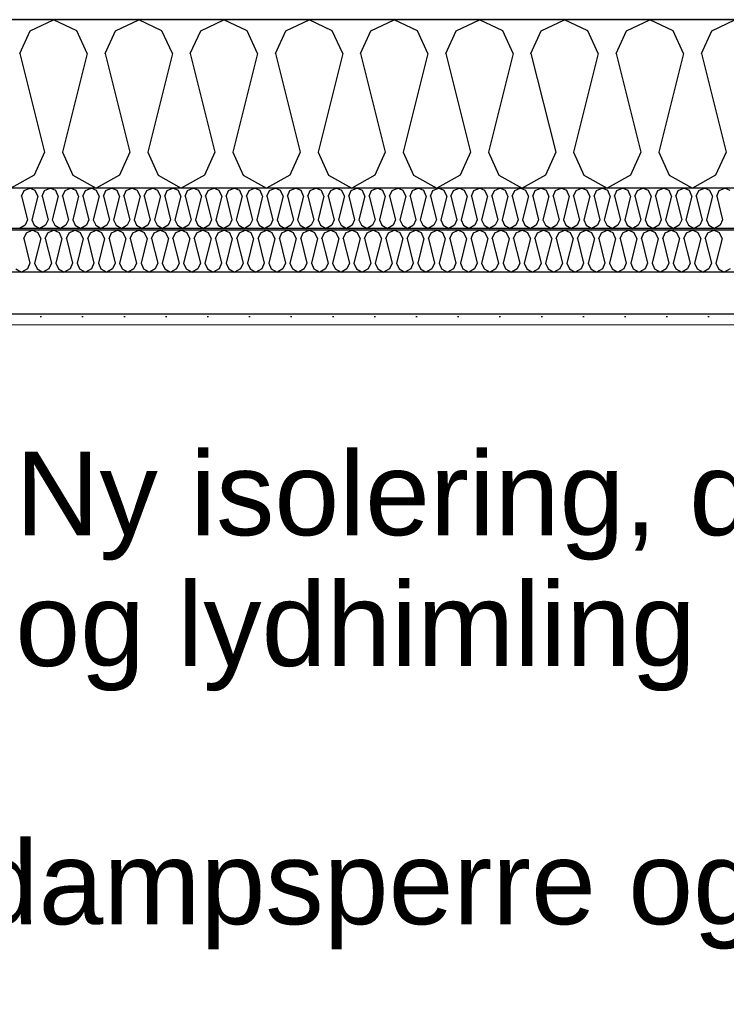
# Model space of a CAD drawing. Header units: millimetres. Extents: x -8544 to 51179, y -2070 to 23603.
# Tile 36 of 174: x -1775 to -929, y 8875 to 10055. Entities that reach past the tile are written whole.
import ezdxf

# ---------------------------------------------------------------- set-up
doc = ezdxf.new("R2010")
doc.units = ezdxf.units.MM
doc.header["$LTSCALE"] = 0.5
doc.header["$MEASUREMENT"] = 0
doc.linetypes.add('PLINE', pattern=[0])
doc.layers.add('236- Innvendig kledning og overflate(Nye konstruksjoner)', color=7, linetype='Continuous', lineweight=0)
for name, color, linetype in [('256- Faste himlinger og overflatebehandling (Skravur)(Nye konstruksjoner)', 7, 'Continuous'), ('256- Faste himlinger og overflatebehandling(Nye konstruksjoner)', 7, 'Continuous'), ('261- Primærkonstruksjon (tak)', 7, 'Continuous'), ('261- Primærkonstruksjon (tak) (Skravur)', 7, 'Continuous'), ('262- Taktekking (Skravur)(Nye konstruksjoner)', 7, 'Continuous'), ('832- Tekst bygning(Nye konstruksjoner)', 7, 'Continuous')]:
    doc.layers.add(name, color=color, linetype=linetype)
doc.styles.add('GENERATED_STYLE_3', font='arial.ttf')
doc.dimstyles.new('GENERATED_STYLE__2', dxfattribs={"dimtxt": 0.18, "dimasz": 182.4, "dimexe": 0.18, "dimexo": 0.0625, "dimgap": 0, "dimtad": 0, "dimtih": 1, "dimtoh": 1, "dimdec": 4, "dimzin": 0, "dimdsep": 46, "dimcen": 0.09, "dimadec": 0, "dimazin": 0, "dimtfac": 1, "dimtdec": 4, "dimtmove": 0, "dimatfit": 3, "dimldrblk": 'ARROWHEAD_5', "dimfxl": 1, "dimtolj": 1, "dimtzin": 0, "dimarcsym": 0})

# ---------------------------------------------------------------- blocks, each defined once
blk = doc.blocks.new('*X7')
at = {"layer": '261- Primærkonstruksjon (tak) (Skravur)', "linetype": 'PLINE'}
for p, q in [((-1762.6, 10042.1), (-1734.8, 10055.3)), ((-1706.9, 10042.1), (-1734.8, 10055.3)), ((-1660.6, 10042.1), (-1632.7, 10055.3)), ((-1604.9, 10042.1), (-1632.7, 10055.3)), ((-1558.5, 10042.1), (-1530.7, 10055.3)), ((-1502.8, 10042.1), (-1530.7, 10055.3)), ((-1456.5, 10042.1), (-1428.6, 10055.3)), ((-1400.8, 10042.1), (-1428.6, 10055.3)), ((-1354.5, 10042.1), (-1326.6, 10055.3)), ((-1298.7, 10042.1), (-1326.6, 10055.3)), ((-1252.4, 10042.1), (-1224.5, 10055.3)), ((-1196.7, 10042.1), (-1224.5, 10055.3)), ((-1150.4, 10042.1), (-1122.5, 10055.3)), ((-1094.6, 10042.1), (-1122.5, 10055.3)), ((-1048.3, 10042.1), (-1020.4, 10055.3)), ((-992.6, 10042.1), (-1020.4, 10055.3)), ((-946.3, 10042.1), (-918.4, 10055.3)), ((-1775.1, 10014.8), (-1762.6, 10042.1)), ((-1694.5, 10014.8), (-1706.9, 10042.1)), ((-1673, 10014.8), (-1660.6, 10042.1)), ((-1592.4, 10014.8), (-1604.9, 10042.1)), ((-1571, 10014.8), (-1558.5, 10042.1)), ((-1490.4, 10014.8), (-1502.8, 10042.1)), ((-1468.9, 10014.8), (-1456.5, 10042.1)), ((-1388.3, 10014.8), (-1400.8, 10042.1)), ((-1366.9, 10014.8), (-1354.5, 10042.1)), ((-1286.3, 10014.8), (-1298.7, 10042.1)), ((-1264.8, 10014.8), (-1252.4, 10042.1)), ((-1184.2, 10014.8), (-1196.7, 10042.1)), ((-1162.8, 10014.8), (-1150.4, 10042.1)), ((-1082.2, 10014.8), (-1094.6, 10042.1)), ((-1060.8, 10014.8), (-1048.3, 10042.1)), ((-980.1, 10014.8), (-992.6, 10042.1)), ((-958.7, 10014.8), (-946.3, 10042.1)), ((-1775.1, 10014.8), (-1745.5, 9896.4)), ((-1694.5, 10014.8), (-1724, 9896.4)), ((-1673, 10014.8), (-1643.4, 9896.4)), ((-1592.4, 10014.8), (-1622, 9896.4)), ((-1571, 10014.8), (-1541.4, 9896.4)), ((-1490.4, 10014.8), (-1520, 9896.4)), ((-1468.9, 10014.8), (-1439.3, 9896.4)), ((-1388.3, 10014.8), (-1417.9, 9896.4)), ((-1366.9, 10014.8), (-1337.3, 9896.4)), ((-1286.3, 10014.8), (-1315.9, 9896.4)), ((-1264.8, 10014.8), (-1235.3, 9896.4)), ((-1184.2, 10014.8), (-1213.8, 9896.4)), ((-1162.8, 10014.8), (-1133.2, 9896.4)), ((-1082.2, 10014.8), (-1111.8, 9896.4)), ((-1060.8, 10014.8), (-1031.2, 9896.4)), ((-980.1, 10014.8), (-1009.7, 9896.4)), ((-958.7, 10014.8), (-929.1, 9896.4)), ((-1745.5, 9896.4), (-1757.9, 9869.1)), ((-1724, 9896.4), (-1711.6, 9869.1)), ((-1643.4, 9896.4), (-1655.9, 9869.1)), ((-1622, 9896.4), (-1609.6, 9869.1)), ((-1541.4, 9896.4), (-1553.8, 9869.1)), ((-1520, 9896.4), (-1507.5, 9869.1)), ((-1439.3, 9896.4), (-1451.8, 9869.1)), ((-1417.9, 9896.4), (-1405.5, 9869.1)), ((-1337.3, 9896.4), (-1349.7, 9869.1)), ((-1315.9, 9896.4), (-1303.4, 9869.1)), ((-1235.3, 9896.4), (-1247.7, 9869.1)), ((-1213.8, 9896.4), (-1201.4, 9869.1)), ((-1133.2, 9896.4), (-1145.6, 9869.1)), ((-1111.8, 9896.4), (-1099.3, 9869.1)), ((-1031.2, 9896.4), (-1043.6, 9869.1)), ((-1009.7, 9896.4), (-997.3, 9869.1)), ((-929.1, 9896.4), (-941.6, 9869.1)), ((-1757.9, 9869.1), (-1785.8, 9853.5)), ((-1711.6, 9869.1), (-1683.7, 9853.5)), ((-1655.9, 9869.1), (-1683.7, 9853.5)), ((-1609.6, 9869.1), (-1581.7, 9853.5)), ((-1553.8, 9869.1), (-1581.7, 9853.5)), ((-1507.5, 9869.1), (-1479.7, 9853.5)), ((-1451.8, 9869.1), (-1479.7, 9853.5)), ((-1405.5, 9869.1), (-1377.6, 9853.5)), ((-1349.7, 9869.1), (-1377.6, 9853.5)), ((-1303.4, 9869.1), (-1275.6, 9853.5)), ((-1247.7, 9869.1), (-1275.6, 9853.5)), ((-1201.4, 9869.1), (-1173.5, 9853.5)), ((-1145.6, 9869.1), (-1173.5, 9853.5)), ((-1099.3, 9869.1), (-1071.5, 9853.5)), ((-1043.6, 9869.1), (-1071.5, 9853.5)), ((-997.3, 9869.1), (-969.4, 9853.5)), ((-941.6, 9869.1), (-969.4, 9853.5))]:
    blk.add_line(p, q, dxfattribs=at)
blk = doc.blocks.new('*X59')
at = {"layer": '256- Faste himlinger og overflatebehandling (Skravur)(Nye konstruksjoner)', "linetype": 'PLINE'}
for p, q in [((-1773, 9843.8), (-1770, 9850.4)), ((-1773, 9843.8), (-1765.9, 9815.4)), ((-1770, 9850.4), (-1763.3, 9853.5)), ((-1756.6, 9850.4), (-1763.3, 9853.5)), ((-1753.7, 9843.8), (-1760.8, 9815.4)), ((-1753.7, 9843.8), (-1756.6, 9850.4)), ((-1748.5, 9843.8), (-1745.5, 9850.4)), ((-1748.5, 9843.8), (-1741.4, 9815.4)), ((-1745.5, 9850.4), (-1738.8, 9853.5)), ((-1732.2, 9850.4), (-1738.8, 9853.5)), ((-1729.2, 9843.8), (-1736.3, 9815.4)), ((-1729.2, 9843.8), (-1732.2, 9850.4)), ((-1724, 9843.8), (-1721, 9850.4)), ((-1724, 9843.8), (-1716.9, 9815.4)), ((-1721, 9850.4), (-1714.4, 9853.5)), ((-1707.7, 9850.4), (-1714.4, 9853.5)), ((-1704.7, 9843.8), (-1711.8, 9815.4)), ((-1704.7, 9843.8), (-1707.7, 9850.4)), ((-1699.5, 9843.8), (-1696.6, 9850.4)), ((-1699.5, 9843.8), (-1692.4, 9815.4)), ((-1696.6, 9850.4), (-1689.9, 9853.5)), ((-1683.2, 9850.4), (-1689.9, 9853.5)), ((-1680.2, 9843.8), (-1687.3, 9815.4)), ((-1680.2, 9843.8), (-1683.2, 9850.4)), ((-1675, 9843.8), (-1672.1, 9850.4)), ((-1675, 9843.8), (-1667.9, 9815.4)), ((-1672.1, 9850.4), (-1665.4, 9853.5)), ((-1658.7, 9850.4), (-1665.4, 9853.5)), ((-1655.7, 9843.8), (-1662.8, 9815.4)), ((-1655.7, 9843.8), (-1658.7, 9850.4)), ((-1650.6, 9843.8), (-1647.6, 9850.4)), ((-1650.6, 9843.8), (-1643.5, 9815.4)), ((-1647.6, 9850.4), (-1640.9, 9853.5)), ((-1634.2, 9850.4), (-1640.9, 9853.5)), ((-1631.2, 9843.8), (-1638.3, 9815.4)), ((-1631.2, 9843.8), (-1634.2, 9850.4)), ((-1626.1, 9843.8), (-1623.1, 9850.4)), ((-1626.1, 9843.8), (-1619, 9815.4)), ((-1623.1, 9850.4), (-1616.4, 9853.5)), ((-1609.7, 9850.4), (-1616.4, 9853.5)), ((-1606.7, 9843.8), (-1613.8, 9815.4)), ((-1606.7, 9843.8), (-1609.7, 9850.4)), ((-1601.6, 9843.8), (-1598.6, 9850.4)), ((-1601.6, 9843.8), (-1594.5, 9815.4)), ((-1598.6, 9850.4), (-1591.9, 9853.5)), ((-1585.2, 9850.4), (-1591.9, 9853.5)), ((-1582.2, 9843.8), (-1589.3, 9815.4)), ((-1582.2, 9843.8), (-1585.2, 9850.4)), ((-1577.1, 9843.8), (-1574.1, 9850.4)), ((-1577.1, 9843.8), (-1570, 9815.4)), ((-1574.1, 9850.4), (-1567.4, 9853.5)), ((-1560.7, 9850.4), (-1567.4, 9853.5)), ((-1557.7, 9843.8), (-1564.8, 9815.4)), ((-1557.7, 9843.8), (-1560.7, 9850.4)), ((-1552.6, 9843.8), (-1549.6, 9850.4)), ((-1552.6, 9843.8), (-1545.5, 9815.4)), ((-1549.6, 9850.4), (-1542.9, 9853.5)), ((-1536.2, 9850.4), (-1542.9, 9853.5)), ((-1533.2, 9843.8), (-1540.3, 9815.4)), ((-1533.2, 9843.8), (-1536.2, 9850.4)), ((-1528.1, 9843.8), (-1525.1, 9850.4)), ((-1528.1, 9843.8), (-1521, 9815.4)), ((-1525.1, 9850.4), (-1518.4, 9853.5)), ((-1511.7, 9850.4), (-1518.4, 9853.5)), ((-1508.8, 9843.8), (-1515.9, 9815.4)), ((-1508.8, 9843.8), (-1511.7, 9850.4)), ((-1503.6, 9843.8), (-1500.6, 9850.4)), ((-1503.6, 9843.8), (-1496.5, 9815.4)), ((-1500.6, 9850.4), (-1493.9, 9853.5)), ((-1487.3, 9850.4), (-1493.9, 9853.5)), ((-1484.3, 9843.8), (-1491.4, 9815.4)), ((-1484.3, 9843.8), (-1487.3, 9850.4)), ((-1479.1, 9843.8), (-1476.1, 9850.4)), ((-1479.1, 9843.8), (-1472, 9815.4)), ((-1476.1, 9850.4), (-1469.4, 9853.5)), ((-1462.8, 9850.4), (-1469.4, 9853.5)), ((-1459.8, 9843.8), (-1466.9, 9815.4)), ((-1459.8, 9843.8), (-1462.8, 9850.4)), ((-1454.6, 9843.8), (-1451.6, 9850.4)), ((-1454.6, 9843.8), (-1447.5, 9815.4)), ((-1451.6, 9850.4), (-1445, 9853.5)), ((-1438.3, 9850.4), (-1445, 9853.5)), ((-1435.3, 9843.8), (-1442.4, 9815.4)), ((-1435.3, 9843.8), (-1438.3, 9850.4)), ((-1430.1, 9843.8), (-1427.2, 9850.4)), ((-1430.1, 9843.8), (-1423, 9815.4)), ((-1427.2, 9850.4), (-1420.5, 9853.5)), ((-1413.8, 9850.4), (-1420.5, 9853.5)), ((-1410.8, 9843.8), (-1417.9, 9815.4)), ((-1410.8, 9843.8), (-1413.8, 9850.4)), ((-1405.6, 9843.8), (-1402.7, 9850.4)), ((-1405.6, 9843.8), (-1398.5, 9815.4)), ((-1402.7, 9850.4), (-1396, 9853.5)), ((-1389.3, 9850.4), (-1396, 9853.5)), ((-1386.3, 9843.8), (-1393.4, 9815.4)), ((-1386.3, 9843.8), (-1389.3, 9850.4)), ((-1381.2, 9843.8), (-1378.2, 9850.4)), ((-1381.2, 9843.8), (-1374.1, 9815.4)), ((-1378.2, 9850.4), (-1371.5, 9853.5)), ((-1364.8, 9850.4), (-1371.5, 9853.5)), ((-1361.8, 9843.8), (-1368.9, 9815.4)), ((-1361.8, 9843.8), (-1364.8, 9850.4)), ((-1356.7, 9843.8), (-1353.7, 9850.4)), ((-1356.7, 9843.8), (-1349.6, 9815.4)), ((-1353.7, 9850.4), (-1347, 9853.5)), ((-1340.3, 9850.4), (-1347, 9853.5)), ((-1337.3, 9843.8), (-1344.4, 9815.4)), ((-1337.3, 9843.8), (-1340.3, 9850.4)), ((-1332.2, 9843.8), (-1329.2, 9850.4)), ((-1332.2, 9843.8), (-1325.1, 9815.4)), ((-1329.2, 9850.4), (-1322.5, 9853.5)), ((-1315.8, 9850.4), (-1322.5, 9853.5)), ((-1312.8, 9843.8), (-1319.9, 9815.4)), ((-1312.8, 9843.8), (-1315.8, 9850.4)), ((-1307.7, 9843.8), (-1304.7, 9850.4)), ((-1307.7, 9843.8), (-1300.6, 9815.4)), ((-1304.7, 9850.4), (-1298, 9853.5)), ((-1291.3, 9850.4), (-1298, 9853.5)), ((-1288.3, 9843.8), (-1295.4, 9815.4)), ((-1288.3, 9843.8), (-1291.3, 9850.4)), ((-1283.2, 9843.8), (-1280.2, 9850.4)), ((-1283.2, 9843.8), (-1276.1, 9815.4)), ((-1280.2, 9850.4), (-1273.5, 9853.5)), ((-1266.8, 9850.4), (-1273.5, 9853.5)), ((-1263.8, 9843.8), (-1270.9, 9815.4)), ((-1263.8, 9843.8), (-1266.8, 9850.4)), ((-1258.7, 9843.8), (-1255.7, 9850.4)), ((-1258.7, 9843.8), (-1251.6, 9815.4)), ((-1255.7, 9850.4), (-1249, 9853.5)), ((-1242.3, 9850.4), (-1249, 9853.5)), ((-1239.4, 9843.8), (-1246.5, 9815.4)), ((-1239.4, 9843.8), (-1242.3, 9850.4)), ((-1234.2, 9843.8), (-1231.2, 9850.4)), ((-1234.2, 9843.8), (-1227.1, 9815.4)), ((-1231.2, 9850.4), (-1224.5, 9853.5)), ((-1217.9, 9850.4), (-1224.5, 9853.5)), ((-1214.9, 9843.8), (-1222, 9815.4)), ((-1214.9, 9843.8), (-1217.9, 9850.4)), ((-1209.7, 9843.8), (-1206.7, 9850.4)), ((-1209.7, 9843.8), (-1202.6, 9815.4)), ((-1206.7, 9850.4), (-1200, 9853.5)), ((-1193.4, 9850.4), (-1200, 9853.5)), ((-1190.4, 9843.8), (-1197.5, 9815.4)), ((-1190.4, 9843.8), (-1193.4, 9850.4)), ((-1185.2, 9843.8), (-1182.2, 9850.4)), ((-1185.2, 9843.8), (-1178.1, 9815.4)), ((-1182.2, 9850.4), (-1175.6, 9853.5)), ((-1168.9, 9850.4), (-1175.6, 9853.5)), ((-1165.9, 9843.8), (-1173, 9815.4)), ((-1165.9, 9843.8), (-1168.9, 9850.4)), ((-1160.7, 9843.8), (-1157.8, 9850.4)), ((-1160.7, 9843.8), (-1153.6, 9815.4)), ((-1157.8, 9850.4), (-1151.1, 9853.5)), ((-1144.4, 9850.4), (-1151.1, 9853.5)), ((-1141.4, 9843.8), (-1148.5, 9815.4)), ((-1141.4, 9843.8), (-1144.4, 9850.4)), ((-1136.2, 9843.8), (-1133.3, 9850.4)), ((-1136.2, 9843.8), (-1129.1, 9815.4)), ((-1133.3, 9850.4), (-1126.6, 9853.5)), ((-1119.9, 9850.4), (-1126.6, 9853.5)), ((-1116.9, 9843.8), (-1124, 9815.4)), ((-1116.9, 9843.8), (-1119.9, 9850.4)), ((-1111.8, 9843.8), (-1108.8, 9850.4)), ((-1111.8, 9843.8), (-1104.7, 9815.4)), ((-1108.8, 9850.4), (-1102.1, 9853.5)), ((-1095.4, 9850.4), (-1102.1, 9853.5)), ((-1092.4, 9843.8), (-1099.5, 9815.4)), ((-1092.4, 9843.8), (-1095.4, 9850.4)), ((-1087.3, 9843.8), (-1084.3, 9850.4)), ((-1087.3, 9843.8), (-1080.2, 9815.4)), ((-1084.3, 9850.4), (-1077.6, 9853.5)), ((-1070.9, 9850.4), (-1077.6, 9853.5)), ((-1067.9, 9843.8), (-1075, 9815.4)), ((-1067.9, 9843.8), (-1070.9, 9850.4)), ((-1062.8, 9843.8), (-1059.8, 9850.4)), ((-1062.8, 9843.8), (-1055.7, 9815.4)), ((-1059.8, 9850.4), (-1053.1, 9853.5)), ((-1046.4, 9850.4), (-1053.1, 9853.5)), ((-1043.4, 9843.8), (-1050.5, 9815.4)), ((-1043.4, 9843.8), (-1046.4, 9850.4)), ((-1038.3, 9843.8), (-1035.3, 9850.4)), ((-1038.3, 9843.8), (-1031.2, 9815.4)), ((-1035.3, 9850.4), (-1028.6, 9853.5)), ((-1021.9, 9850.4), (-1028.6, 9853.5)), ((-1018.9, 9843.8), (-1026, 9815.4)), ((-1018.9, 9843.8), (-1021.9, 9850.4)), ((-1013.8, 9843.8), (-1010.8, 9850.4)), ((-1013.8, 9843.8), (-1006.7, 9815.4)), ((-1010.8, 9850.4), (-1004.1, 9853.5)), ((-997.4, 9850.4), (-1004.1, 9853.5)), ((-994.4, 9843.8), (-1001.5, 9815.4)), ((-994.4, 9843.8), (-997.4, 9850.4)), ((-989.3, 9843.8), (-986.3, 9850.4)), ((-989.3, 9843.8), (-982.2, 9815.4)), ((-986.3, 9850.4), (-979.6, 9853.5)), ((-972.9, 9850.4), (-979.6, 9853.5)), ((-970, 9843.8), (-977.1, 9815.4)), ((-970, 9843.8), (-972.9, 9850.4)), ((-964.8, 9843.8), (-961.8, 9850.4)), ((-964.8, 9843.8), (-957.7, 9815.4)), ((-961.8, 9850.4), (-955.1, 9853.5)), ((-948.5, 9850.4), (-955.1, 9853.5)), ((-945.5, 9843.8), (-952.6, 9815.4)), ((-945.5, 9843.8), (-948.5, 9850.4)), ((-940.3, 9843.8), (-937.3, 9850.4)), ((-940.3, 9843.8), (-933.2, 9815.4)), ((-937.3, 9850.4), (-930.7, 9853.5)), ((-924, 9850.4), (-930.7, 9853.5)), ((-1768.9, 9808.9), (-1775.6, 9805.1)), ((-1765.9, 9815.4), (-1768.9, 9808.9)), ((-1760.8, 9815.4), (-1757.8, 9808.9)), ((-1757.8, 9808.9), (-1751.1, 9805.1)), ((-1744.4, 9808.9), (-1751.1, 9805.1)), ((-1741.4, 9815.4), (-1744.4, 9808.9)), ((-1736.3, 9815.4), (-1733.3, 9808.9)), ((-1733.3, 9808.9), (-1726.6, 9805.1)), ((-1719.9, 9808.9), (-1726.6, 9805.1)), ((-1716.9, 9815.4), (-1719.9, 9808.9)), ((-1711.8, 9815.4), (-1708.8, 9808.9)), ((-1708.8, 9808.9), (-1702.1, 9805.1)), ((-1695.4, 9808.9), (-1702.1, 9805.1)), ((-1692.4, 9815.4), (-1695.4, 9808.9)), ((-1687.3, 9815.4), (-1684.3, 9808.9)), ((-1684.3, 9808.9), (-1677.6, 9805.1)), ((-1670.9, 9808.9), (-1677.6, 9805.1)), ((-1667.9, 9815.4), (-1670.9, 9808.9)), ((-1662.8, 9815.4), (-1659.8, 9808.9)), ((-1659.8, 9808.9), (-1653.1, 9805.1)), ((-1646.4, 9808.9), (-1653.1, 9805.1)), ((-1643.5, 9815.4), (-1646.4, 9808.9)), ((-1638.3, 9815.4), (-1635.3, 9808.9)), ((-1635.3, 9808.9), (-1628.6, 9805.1)), ((-1621.9, 9808.9), (-1628.6, 9805.1)), ((-1619, 9815.4), (-1621.9, 9808.9)), ((-1613.8, 9815.4), (-1610.8, 9808.9)), ((-1610.8, 9808.9), (-1604.1, 9805.1)), ((-1597.5, 9808.9), (-1604.1, 9805.1)), ((-1594.5, 9815.4), (-1597.5, 9808.9)), ((-1589.3, 9815.4), (-1586.3, 9808.9)), ((-1586.3, 9808.9), (-1579.7, 9805.1)), ((-1573, 9808.9), (-1579.7, 9805.1)), ((-1570, 9815.4), (-1573, 9808.9)), ((-1564.8, 9815.4), (-1561.9, 9808.9)), ((-1561.9, 9808.9), (-1555.2, 9805.1)), ((-1548.5, 9808.9), (-1555.2, 9805.1)), ((-1545.5, 9815.4), (-1548.5, 9808.9)), ((-1540.3, 9815.4), (-1537.4, 9808.9)), ((-1537.4, 9808.9), (-1530.7, 9805.1)), ((-1524, 9808.9), (-1530.7, 9805.1)), ((-1521, 9815.4), (-1524, 9808.9)), ((-1515.9, 9815.4), (-1512.9, 9808.9)), ((-1512.9, 9808.9), (-1506.2, 9805.1)), ((-1499.5, 9808.9), (-1506.2, 9805.1)), ((-1496.5, 9815.4), (-1499.5, 9808.9)), ((-1491.4, 9815.4), (-1488.4, 9808.9)), ((-1488.4, 9808.9), (-1481.7, 9805.1)), ((-1475, 9808.9), (-1481.7, 9805.1)), ((-1472, 9815.4), (-1475, 9808.9)), ((-1466.9, 9815.4), (-1463.9, 9808.9)), ((-1463.9, 9808.9), (-1457.2, 9805.1)), ((-1450.5, 9808.9), (-1457.2, 9805.1)), ((-1447.5, 9815.4), (-1450.5, 9808.9)), ((-1442.4, 9815.4), (-1439.4, 9808.9)), ((-1439.4, 9808.9), (-1432.7, 9805.1)), ((-1426, 9808.9), (-1432.7, 9805.1)), ((-1423, 9815.4), (-1426, 9808.9)), ((-1417.9, 9815.4), (-1414.9, 9808.9)), ((-1414.9, 9808.9), (-1408.2, 9805.1)), ((-1401.5, 9808.9), (-1408.2, 9805.1)), ((-1398.5, 9815.4), (-1401.5, 9808.9)), ((-1393.4, 9815.4), (-1390.4, 9808.9)), ((-1390.4, 9808.9), (-1383.7, 9805.1)), ((-1377, 9808.9), (-1383.7, 9805.1)), ((-1374.1, 9815.4), (-1377, 9808.9)), ((-1368.9, 9815.4), (-1365.9, 9808.9)), ((-1365.9, 9808.9), (-1359.2, 9805.1)), ((-1352.6, 9808.9), (-1359.2, 9805.1)), ((-1349.6, 9815.4), (-1352.6, 9808.9)), ((-1344.4, 9815.4), (-1341.4, 9808.9)), ((-1341.4, 9808.9), (-1334.7, 9805.1)), ((-1328.1, 9808.9), (-1334.7, 9805.1)), ((-1325.1, 9815.4), (-1328.1, 9808.9)), ((-1319.9, 9815.4), (-1316.9, 9808.9)), ((-1316.9, 9808.9), (-1310.3, 9805.1)), ((-1303.6, 9808.9), (-1310.3, 9805.1)), ((-1300.6, 9815.4), (-1303.6, 9808.9)), ((-1295.4, 9815.4), (-1292.5, 9808.9)), ((-1292.5, 9808.9), (-1285.8, 9805.1)), ((-1279.1, 9808.9), (-1285.8, 9805.1)), ((-1276.1, 9815.4), (-1279.1, 9808.9)), ((-1270.9, 9815.4), (-1268, 9808.9)), ((-1268, 9808.9), (-1261.3, 9805.1)), ((-1254.6, 9808.9), (-1261.3, 9805.1)), ((-1251.6, 9815.4), (-1254.6, 9808.9)), ((-1246.5, 9815.4), (-1243.5, 9808.9)), ((-1243.5, 9808.9), (-1236.8, 9805.1)), ((-1230.1, 9808.9), (-1236.8, 9805.1)), ((-1227.1, 9815.4), (-1230.1, 9808.9)), ((-1222, 9815.4), (-1219, 9808.9)), ((-1219, 9808.9), (-1212.3, 9805.1)), ((-1205.6, 9808.9), (-1212.3, 9805.1)), ((-1202.6, 9815.4), (-1205.6, 9808.9)), ((-1197.5, 9815.4), (-1194.5, 9808.9)), ((-1194.5, 9808.9), (-1187.8, 9805.1)), ((-1181.1, 9808.9), (-1187.8, 9805.1)), ((-1178.1, 9815.4), (-1181.1, 9808.9)), ((-1173, 9815.4), (-1170, 9808.9)), ((-1170, 9808.9), (-1163.3, 9805.1)), ((-1156.6, 9808.9), (-1163.3, 9805.1)), ((-1153.6, 9815.4), (-1156.6, 9808.9)), ((-1148.5, 9815.4), (-1145.5, 9808.9)), ((-1145.5, 9808.9), (-1138.8, 9805.1)), ((-1132.1, 9808.9), (-1138.8, 9805.1)), ((-1129.1, 9815.4), (-1132.1, 9808.9)), ((-1124, 9815.4), (-1121, 9808.9)), ((-1121, 9808.9), (-1114.3, 9805.1)), ((-1107.6, 9808.9), (-1114.3, 9805.1)), ((-1104.7, 9815.4), (-1107.6, 9808.9)), ((-1099.5, 9815.4), (-1096.5, 9808.9)), ((-1096.5, 9808.9), (-1089.8, 9805.1)), ((-1083.2, 9808.9), (-1089.8, 9805.1)), ((-1080.2, 9815.4), (-1083.2, 9808.9)), ((-1075, 9815.4), (-1072, 9808.9)), ((-1072, 9808.9), (-1065.3, 9805.1)), ((-1058.7, 9808.9), (-1065.3, 9805.1)), ((-1055.7, 9815.4), (-1058.7, 9808.9)), ((-1050.5, 9815.4), (-1047.5, 9808.9)), ((-1047.5, 9808.9), (-1040.9, 9805.1)), ((-1034.2, 9808.9), (-1040.9, 9805.1)), ((-1031.2, 9815.4), (-1034.2, 9808.9)), ((-1026, 9815.4), (-1023.1, 9808.9)), ((-1023.1, 9808.9), (-1016.4, 9805.1)), ((-1009.7, 9808.9), (-1016.4, 9805.1)), ((-1006.7, 9815.4), (-1009.7, 9808.9)), ((-1001.5, 9815.4), (-998.6, 9808.9)), ((-998.6, 9808.9), (-991.9, 9805.1)), ((-985.2, 9808.9), (-991.9, 9805.1)), ((-982.2, 9815.4), (-985.2, 9808.9)), ((-977.1, 9815.4), (-974.1, 9808.9)), ((-974.1, 9808.9), (-967.4, 9805.1)), ((-960.7, 9808.9), (-967.4, 9805.1)), ((-957.7, 9815.4), (-960.7, 9808.9)), ((-952.6, 9815.4), (-949.6, 9808.9)), ((-949.6, 9808.9), (-942.9, 9805.1)), ((-936.2, 9808.9), (-942.9, 9805.1)), ((-933.2, 9815.4), (-936.2, 9808.9))]:
    blk.add_line(p, q, dxfattribs=at)
blk = doc.blocks.new('*X60')
at = {"layer": '256- Faste himlinger og overflatebehandling (Skravur)(Nye konstruksjoner)', "linetype": 'PLINE'}
for p, q in [((-1770.4, 9793), (-1767.2, 9799.8)), ((-1767.2, 9799.8), (-1760.3, 9803.1)), ((-1753.3, 9799.8), (-1760.3, 9803.1)), ((-1750.2, 9793), (-1753.3, 9799.8)), ((-1744.8, 9793), (-1741.7, 9799.8)), ((-1741.7, 9799.8), (-1734.8, 9803.1)), ((-1727.8, 9799.8), (-1734.8, 9803.1)), ((-1724.7, 9793), (-1727.8, 9799.8)), ((-1719.3, 9793), (-1716.2, 9799.8)), ((-1716.2, 9799.8), (-1709.3, 9803.1)), ((-1702.3, 9799.8), (-1709.3, 9803.1)), ((-1699.2, 9793), (-1702.3, 9799.8)), ((-1693.8, 9793), (-1690.7, 9799.8)), ((-1690.7, 9799.8), (-1683.7, 9803.1)), ((-1676.8, 9799.8), (-1683.7, 9803.1)), ((-1673.7, 9793), (-1676.8, 9799.8)), ((-1668.3, 9793), (-1665.2, 9799.8)), ((-1665.2, 9799.8), (-1658.2, 9803.1)), ((-1651.3, 9799.8), (-1658.2, 9803.1)), ((-1648.2, 9793), (-1651.3, 9799.8)), ((-1642.8, 9793), (-1639.7, 9799.8)), ((-1639.7, 9799.8), (-1632.7, 9803.1)), ((-1625.8, 9799.8), (-1632.7, 9803.1)), ((-1622.6, 9793), (-1625.8, 9799.8)), ((-1617.3, 9793), (-1614.2, 9799.8)), ((-1614.2, 9799.8), (-1607.2, 9803.1)), ((-1600.2, 9799.8), (-1607.2, 9803.1)), ((-1597.1, 9793), (-1600.2, 9799.8)), ((-1591.8, 9793), (-1588.7, 9799.8)), ((-1588.7, 9799.8), (-1581.7, 9803.1)), ((-1574.7, 9799.8), (-1581.7, 9803.1)), ((-1571.6, 9793), (-1574.7, 9799.8)), ((-1566.3, 9793), (-1563.2, 9799.8)), ((-1563.2, 9799.8), (-1556.2, 9803.1)), ((-1549.2, 9799.8), (-1556.2, 9803.1)), ((-1546.1, 9793), (-1549.2, 9799.8)), ((-1540.8, 9793), (-1537.6, 9799.8)), ((-1537.6, 9799.8), (-1530.7, 9803.1)), ((-1523.7, 9799.8), (-1530.7, 9803.1)), ((-1520.6, 9793), (-1523.7, 9799.8)), ((-1515.2, 9793), (-1512.1, 9799.8)), ((-1512.1, 9799.8), (-1505.2, 9803.1)), ((-1498.2, 9799.8), (-1505.2, 9803.1)), ((-1495.1, 9793), (-1498.2, 9799.8)), ((-1489.7, 9793), (-1486.6, 9799.8)), ((-1486.6, 9799.8), (-1479.7, 9803.1)), ((-1472.7, 9799.8), (-1479.7, 9803.1)), ((-1469.6, 9793), (-1472.7, 9799.8)), ((-1464.2, 9793), (-1461.1, 9799.8)), ((-1461.1, 9799.8), (-1454.1, 9803.1)), ((-1447.2, 9799.8), (-1454.1, 9803.1)), ((-1444.1, 9793), (-1447.2, 9799.8)), ((-1438.7, 9793), (-1435.6, 9799.8)), ((-1435.6, 9799.8), (-1428.6, 9803.1)), ((-1421.7, 9799.8), (-1428.6, 9803.1)), ((-1418.6, 9793), (-1421.7, 9799.8)), ((-1413.2, 9793), (-1410.1, 9799.8)), ((-1410.1, 9799.8), (-1403.1, 9803.1)), ((-1396.2, 9799.8), (-1403.1, 9803.1)), ((-1393, 9793), (-1396.2, 9799.8)), ((-1387.7, 9793), (-1384.6, 9799.8)), ((-1384.6, 9799.8), (-1377.6, 9803.1)), ((-1370.6, 9799.8), (-1377.6, 9803.1)), ((-1367.5, 9793), (-1370.6, 9799.8)), ((-1362.2, 9793), (-1359.1, 9799.8)), ((-1359.1, 9799.8), (-1352.1, 9803.1)), ((-1345.1, 9799.8), (-1352.1, 9803.1)), ((-1342, 9793), (-1345.1, 9799.8)), ((-1336.7, 9793), (-1333.6, 9799.8)), ((-1333.6, 9799.8), (-1326.6, 9803.1)), ((-1319.6, 9799.8), (-1326.6, 9803.1)), ((-1316.5, 9793), (-1319.6, 9799.8)), ((-1311.1, 9793), (-1308, 9799.8)), ((-1308, 9799.8), (-1301.1, 9803.1)), ((-1294.1, 9799.8), (-1301.1, 9803.1)), ((-1291, 9793), (-1294.1, 9799.8)), ((-1285.6, 9793), (-1282.5, 9799.8)), ((-1282.5, 9799.8), (-1275.6, 9803.1)), ((-1268.6, 9799.8), (-1275.6, 9803.1)), ((-1265.5, 9793), (-1268.6, 9799.8)), ((-1260.1, 9793), (-1257, 9799.8)), ((-1257, 9799.8), (-1250.1, 9803.1)), ((-1243.1, 9799.8), (-1250.1, 9803.1)), ((-1240, 9793), (-1243.1, 9799.8)), ((-1234.6, 9793), (-1231.5, 9799.8)), ((-1231.5, 9799.8), (-1224.5, 9803.1)), ((-1217.6, 9799.8), (-1224.5, 9803.1)), ((-1214.5, 9793), (-1217.6, 9799.8)), ((-1209.1, 9793), (-1206, 9799.8)), ((-1206, 9799.8), (-1199, 9803.1)), ((-1192.1, 9799.8), (-1199, 9803.1)), ((-1189, 9793), (-1192.1, 9799.8)), ((-1183.6, 9793), (-1180.5, 9799.8)), ((-1180.5, 9799.8), (-1173.5, 9803.1)), ((-1166.6, 9799.8), (-1173.5, 9803.1)), ((-1163.4, 9793), (-1166.6, 9799.8)), ((-1158.1, 9793), (-1155, 9799.8)), ((-1155, 9799.8), (-1148, 9803.1)), ((-1141, 9799.8), (-1148, 9803.1)), ((-1137.9, 9793), (-1141, 9799.8)), ((-1132.6, 9793), (-1129.5, 9799.8)), ((-1129.5, 9799.8), (-1122.5, 9803.1)), ((-1115.5, 9799.8), (-1122.5, 9803.1)), ((-1112.4, 9793), (-1115.5, 9799.8)), ((-1107.1, 9793), (-1104, 9799.8)), ((-1104, 9799.8), (-1097, 9803.1)), ((-1090, 9799.8), (-1097, 9803.1)), ((-1086.9, 9793), (-1090, 9799.8)), ((-1081.5, 9793), (-1078.4, 9799.8)), ((-1078.4, 9799.8), (-1071.5, 9803.1)), ((-1064.5, 9799.8), (-1071.5, 9803.1)), ((-1061.4, 9793), (-1064.5, 9799.8)), ((-1056, 9793), (-1052.9, 9799.8)), ((-1052.9, 9799.8), (-1046, 9803.1)), ((-1039, 9799.8), (-1046, 9803.1)), ((-1035.9, 9793), (-1039, 9799.8)), ((-1030.5, 9793), (-1027.4, 9799.8)), ((-1027.4, 9799.8), (-1020.4, 9803.1)), ((-1013.5, 9799.8), (-1020.4, 9803.1)), ((-1010.4, 9793), (-1013.5, 9799.8)), ((-1005, 9793), (-1001.9, 9799.8)), ((-1001.9, 9799.8), (-994.9, 9803.1)), ((-988, 9799.8), (-994.9, 9803.1)), ((-984.9, 9793), (-988, 9799.8)), ((-979.5, 9793), (-976.4, 9799.8)), ((-976.4, 9799.8), (-969.4, 9803.1)), ((-962.5, 9799.8), (-969.4, 9803.1)), ((-959.4, 9793), (-962.5, 9799.8)), ((-954, 9793), (-950.9, 9799.8)), ((-950.9, 9799.8), (-943.9, 9803.1)), ((-936.9, 9799.8), (-943.9, 9803.1)), ((-933.8, 9793), (-936.9, 9799.8)), ((-1770.4, 9793), (-1763, 9763.4)), ((-1750.2, 9793), (-1757.6, 9763.4)), ((-1744.8, 9793), (-1737.4, 9763.4)), ((-1724.7, 9793), (-1732.1, 9763.4)), ((-1719.3, 9793), (-1711.9, 9763.4)), ((-1699.2, 9793), (-1706.6, 9763.4)), ((-1693.8, 9793), (-1686.4, 9763.4)), ((-1673.7, 9793), (-1681.1, 9763.4)), ((-1668.3, 9793), (-1660.9, 9763.4)), ((-1648.2, 9793), (-1655.6, 9763.4)), ((-1642.8, 9793), (-1635.4, 9763.4)), ((-1622.6, 9793), (-1630, 9763.4)), ((-1617.3, 9793), (-1609.9, 9763.4)), ((-1597.1, 9793), (-1604.5, 9763.4)), ((-1591.8, 9793), (-1584.4, 9763.4)), ((-1571.6, 9793), (-1579, 9763.4)), ((-1566.3, 9793), (-1558.9, 9763.4)), ((-1546.1, 9793), (-1553.5, 9763.4)), ((-1540.8, 9793), (-1533.4, 9763.4)), ((-1520.6, 9793), (-1528, 9763.4)), ((-1515.2, 9793), (-1507.8, 9763.4)), ((-1495.1, 9793), (-1502.5, 9763.4)), ((-1489.7, 9793), (-1482.3, 9763.4)), ((-1469.6, 9793), (-1477, 9763.4)), ((-1464.2, 9793), (-1456.8, 9763.4)), ((-1444.1, 9793), (-1451.5, 9763.4)), ((-1438.7, 9793), (-1431.3, 9763.4)), ((-1418.6, 9793), (-1425.9, 9763.4)), ((-1413.2, 9793), (-1405.8, 9763.4)), ((-1393, 9793), (-1400.4, 9763.4)), ((-1387.7, 9793), (-1380.3, 9763.4)), ((-1367.5, 9793), (-1374.9, 9763.4)), ((-1362.2, 9793), (-1354.8, 9763.4)), ((-1342, 9793), (-1349.4, 9763.4)), ((-1336.7, 9793), (-1329.3, 9763.4)), ((-1316.5, 9793), (-1323.9, 9763.4)), ((-1311.1, 9793), (-1303.8, 9763.4)), ((-1291, 9793), (-1298.4, 9763.4)), ((-1285.6, 9793), (-1278.2, 9763.4)), ((-1265.5, 9793), (-1272.9, 9763.4)), ((-1260.1, 9793), (-1252.7, 9763.4)), ((-1240, 9793), (-1247.4, 9763.4)), ((-1234.6, 9793), (-1227.2, 9763.4)), ((-1214.5, 9793), (-1221.9, 9763.4)), ((-1209.1, 9793), (-1201.7, 9763.4)), ((-1189, 9793), (-1196.3, 9763.4)), ((-1183.6, 9793), (-1176.2, 9763.4)), ((-1163.4, 9793), (-1170.8, 9763.4)), ((-1158.1, 9793), (-1150.7, 9763.4)), ((-1137.9, 9793), (-1145.3, 9763.4)), ((-1132.6, 9793), (-1125.2, 9763.4)), ((-1112.4, 9793), (-1119.8, 9763.4)), ((-1107.1, 9793), (-1099.7, 9763.4)), ((-1086.9, 9793), (-1094.3, 9763.4)), ((-1081.5, 9793), (-1074.2, 9763.4)), ((-1061.4, 9793), (-1068.8, 9763.4)), ((-1056, 9793), (-1048.6, 9763.4)), ((-1035.9, 9793), (-1043.3, 9763.4)), ((-1030.5, 9793), (-1023.1, 9763.4)), ((-1010.4, 9793), (-1017.8, 9763.4)), ((-1005, 9793), (-997.6, 9763.4)), ((-984.9, 9793), (-992.3, 9763.4)), ((-979.5, 9793), (-972.1, 9763.4)), ((-959.4, 9793), (-966.7, 9763.4)), ((-954, 9793), (-946.6, 9763.4)), ((-933.8, 9793), (-941.2, 9763.4)), ((-1763, 9763.4), (-1766.1, 9756.6)), ((-1757.6, 9763.4), (-1754.5, 9756.6)), ((-1737.4, 9763.4), (-1740.6, 9756.6)), ((-1732.1, 9763.4), (-1729, 9756.6)), ((-1711.9, 9763.4), (-1715, 9756.6)), ((-1706.6, 9763.4), (-1703.5, 9756.6)), ((-1686.4, 9763.4), (-1689.5, 9756.6)), ((-1681.1, 9763.4), (-1678, 9756.6)), ((-1660.9, 9763.4), (-1664, 9756.6)), ((-1655.6, 9763.4), (-1652.4, 9756.6)), ((-1635.4, 9763.4), (-1638.5, 9756.6)), ((-1630, 9763.4), (-1626.9, 9756.6)), ((-1609.9, 9763.4), (-1613, 9756.6)), ((-1604.5, 9763.4), (-1601.4, 9756.6)), ((-1584.4, 9763.4), (-1587.5, 9756.6)), ((-1579, 9763.4), (-1575.9, 9756.6)), ((-1558.9, 9763.4), (-1562, 9756.6)), ((-1553.5, 9763.4), (-1550.4, 9756.6)), ((-1533.4, 9763.4), (-1536.5, 9756.6)), ((-1528, 9763.4), (-1524.9, 9756.6)), ((-1507.8, 9763.4), (-1511, 9756.6)), ((-1502.5, 9763.4), (-1499.4, 9756.6)), ((-1482.3, 9763.4), (-1485.4, 9756.6)), ((-1477, 9763.4), (-1473.9, 9756.6)), ((-1456.8, 9763.4), (-1459.9, 9756.6)), ((-1451.5, 9763.4), (-1448.4, 9756.6)), ((-1431.3, 9763.4), (-1434.4, 9756.6)), ((-1425.9, 9763.4), (-1422.8, 9756.6)), ((-1405.8, 9763.4), (-1408.9, 9756.6)), ((-1400.4, 9763.4), (-1397.3, 9756.6)), ((-1380.3, 9763.4), (-1383.4, 9756.6)), ((-1374.9, 9763.4), (-1371.8, 9756.6)), ((-1354.8, 9763.4), (-1357.9, 9756.6)), ((-1349.4, 9763.4), (-1346.3, 9756.6)), ((-1329.3, 9763.4), (-1332.4, 9756.6)), ((-1323.9, 9763.4), (-1320.8, 9756.6)), ((-1303.8, 9763.4), (-1306.9, 9756.6)), ((-1298.4, 9763.4), (-1295.3, 9756.6)), ((-1278.2, 9763.4), (-1281.4, 9756.6)), ((-1272.9, 9763.4), (-1269.8, 9756.6)), ((-1252.7, 9763.4), (-1255.8, 9756.6)), ((-1247.4, 9763.4), (-1244.3, 9756.6)), ((-1227.2, 9763.4), (-1230.3, 9756.6)), ((-1221.9, 9763.4), (-1218.8, 9756.6)), ((-1201.7, 9763.4), (-1204.8, 9756.6)), ((-1196.3, 9763.4), (-1193.2, 9756.6)), ((-1176.2, 9763.4), (-1179.3, 9756.6)), ((-1170.8, 9763.4), (-1167.7, 9756.6)), ((-1150.7, 9763.4), (-1153.8, 9756.6)), ((-1145.3, 9763.4), (-1142.2, 9756.6)), ((-1125.2, 9763.4), (-1128.3, 9756.6)), ((-1119.8, 9763.4), (-1116.7, 9756.6)), ((-1099.7, 9763.4), (-1102.8, 9756.6)), ((-1094.3, 9763.4), (-1091.2, 9756.6)), ((-1074.2, 9763.4), (-1077.3, 9756.6)), ((-1068.8, 9763.4), (-1065.7, 9756.6)), ((-1048.6, 9763.4), (-1051.7, 9756.6)), ((-1043.3, 9763.4), (-1040.2, 9756.6)), ((-1023.1, 9763.4), (-1026.2, 9756.6)), ((-1017.8, 9763.4), (-1014.7, 9756.6)), ((-997.6, 9763.4), (-1000.7, 9756.6)), ((-992.3, 9763.4), (-989.1, 9756.6)), ((-972.1, 9763.4), (-975.2, 9756.6)), ((-966.7, 9763.4), (-963.6, 9756.6)), ((-946.6, 9763.4), (-949.7, 9756.6)), ((-941.2, 9763.4), (-938.1, 9756.6)), ((-1780, 9756.6), (-1773, 9752.7)), ((-1766.1, 9756.6), (-1773, 9752.7)), ((-1754.5, 9756.6), (-1747.5, 9752.7)), ((-1740.6, 9756.6), (-1747.5, 9752.7)), ((-1729, 9756.6), (-1722, 9752.7)), ((-1715, 9756.6), (-1722, 9752.7)), ((-1703.5, 9756.6), (-1696.5, 9752.7)), ((-1689.5, 9756.6), (-1696.5, 9752.7)), ((-1678, 9756.6), (-1671, 9752.7)), ((-1664, 9756.6), (-1671, 9752.7)), ((-1652.4, 9756.6), (-1645.5, 9752.7)), ((-1638.5, 9756.6), (-1645.5, 9752.7)), ((-1626.9, 9756.6), (-1620, 9752.7)), ((-1613, 9756.6), (-1620, 9752.7)), ((-1601.4, 9756.6), (-1594.5, 9752.7)), ((-1587.5, 9756.6), (-1594.5, 9752.7)), ((-1575.9, 9756.6), (-1568.9, 9752.7)), ((-1562, 9756.6), (-1568.9, 9752.7)), ((-1550.4, 9756.6), (-1543.4, 9752.7)), ((-1536.5, 9756.6), (-1543.4, 9752.7)), ((-1524.9, 9756.6), (-1517.9, 9752.7)), ((-1511, 9756.6), (-1517.9, 9752.7)), ((-1499.4, 9756.6), (-1492.4, 9752.7)), ((-1485.4, 9756.6), (-1492.4, 9752.7)), ((-1473.9, 9756.6), (-1466.9, 9752.7)), ((-1459.9, 9756.6), (-1466.9, 9752.7)), ((-1448.4, 9756.6), (-1441.4, 9752.7)), ((-1434.4, 9756.6), (-1441.4, 9752.7)), ((-1422.8, 9756.6), (-1415.9, 9752.7)), ((-1408.9, 9756.6), (-1415.9, 9752.7)), ((-1397.3, 9756.6), (-1390.4, 9752.7)), ((-1383.4, 9756.6), (-1390.4, 9752.7)), ((-1371.8, 9756.6), (-1364.9, 9752.7)), ((-1357.9, 9756.6), (-1364.9, 9752.7)), ((-1346.3, 9756.6), (-1339.3, 9752.7)), ((-1332.4, 9756.6), (-1339.3, 9752.7)), ((-1320.8, 9756.6), (-1313.8, 9752.7)), ((-1306.9, 9756.6), (-1313.8, 9752.7)), ((-1295.3, 9756.6), (-1288.3, 9752.7)), ((-1281.4, 9756.6), (-1288.3, 9752.7)), ((-1269.8, 9756.6), (-1262.8, 9752.7)), ((-1255.8, 9756.6), (-1262.8, 9752.7)), ((-1244.3, 9756.6), (-1237.3, 9752.7)), ((-1230.3, 9756.6), (-1237.3, 9752.7)), ((-1218.8, 9756.6), (-1211.8, 9752.7)), ((-1204.8, 9756.6), (-1211.8, 9752.7)), ((-1193.2, 9756.6), (-1186.3, 9752.7)), ((-1179.3, 9756.6), (-1186.3, 9752.7)), ((-1167.7, 9756.6), (-1160.8, 9752.7)), ((-1153.8, 9756.6), (-1160.8, 9752.7)), ((-1142.2, 9756.6), (-1135.3, 9752.7)), ((-1128.3, 9756.6), (-1135.3, 9752.7)), ((-1116.7, 9756.6), (-1109.7, 9752.7)), ((-1102.8, 9756.6), (-1109.7, 9752.7)), ((-1091.2, 9756.6), (-1084.2, 9752.7)), ((-1077.3, 9756.6), (-1084.2, 9752.7)), ((-1065.7, 9756.6), (-1058.7, 9752.7)), ((-1051.7, 9756.6), (-1058.7, 9752.7)), ((-1040.2, 9756.6), (-1033.2, 9752.7)), ((-1026.2, 9756.6), (-1033.2, 9752.7)), ((-1014.7, 9756.6), (-1007.7, 9752.7)), ((-1000.7, 9756.6), (-1007.7, 9752.7)), ((-989.1, 9756.6), (-982.2, 9752.7)), ((-975.2, 9756.6), (-982.2, 9752.7)), ((-963.6, 9756.6), (-956.7, 9752.7)), ((-949.7, 9756.6), (-956.7, 9752.7)), ((-938.1, 9756.6), (-931.2, 9752.7)), ((-924.2, 9756.6), (-931.2, 9752.7))]:
    blk.add_line(p, q, dxfattribs=at)
blk = doc.blocks.new('ARROWHEAD_5')
at = {"linetype": 'Continuous'}
blk.add_hatch(color=256, dxfattribs=at).paths.add_polyline_path([(-1, 0.2679), (0, 0), (-1, -0.2679)])
blk.add_line((0, 0), (-1, 0), dxfattribs=at)

msp = doc.modelspace()

# ---------------------------------------------------------------- hatches: boundary and pattern name
at = {"layer": '256- Faste himlinger og overflatebehandling (Skravur)(Nye konstruksjoner)', "linetype": 'Continuous'}
msp.add_hatch(color=256, dxfattribs=at).paths.add_polyline_path([(1121.9, 9805.1), (-2288.1, 9805.1), (-2288.1, 9803.1), (1121.9, 9803.1)])
h = msp.add_hatch(dxfattribs=at)
h.set_pattern_fill('Gips', color=256, style=0, pattern_type=2)
h.set_pattern_definition([(0, (0, 0), (0, 86.60254), [0, -50]), (0, (25, 43.3), (0, 86.60254), [0, -50])])
h.paths.add_polyline_path([(-2288.1, 9702.3), (-2288.1, 9689.6), (1121.9, 9689.6), (1121.9, 9702.3)])
at = {"layer": '262- Taktekking (Skravur)(Nye konstruksjoner)', "linetype": 'Continuous'}
h = msp.add_hatch(dxfattribs=at)
h.set_pattern_fill('Prikker_tett', color=256, style=0, pattern_type=2)
h.set_pattern_definition([(0, (0, 0), (0, 43.30127), [0, -25]), (0, (12.5, 21.65), (0, 43.30127), [0, -25])])
h.paths.add_polyline_path([(-2583.1, 10055.3), (12216.9, 10055.3), (12216.9, 10057.3), (-2583.1, 10057.3)])

# ---------------------------------------------------------------- linework, layer by layer
at = {"layer": '236- Innvendig kledning og overflate(Nye konstruksjoner)', "linetype": 'PLINE'}
msp.add_line((1121.9, 9689.6), (-2288.1, 9689.6), dxfattribs=at)
at = {"layer": '256- Faste himlinger og overflatebehandling(Nye konstruksjoner)', "linetype": 'PLINE'}
for p, q in [((1121.9, 9805.1), (-2288.1, 9805.1)), ((1121.9, 9803.1), (-2288.1, 9803.1)), ((1121.9, 9752.7), (-2288.1, 9752.7)), ((1121.9, 9702.3), (-2288.1, 9702.3))]:
    msp.add_line(p, q, dxfattribs=at)
at = {"layer": '261- Primærkonstruksjon (tak)', "linetype": 'PLINE'}
msp.add_line((1121.9, 9853.5), (-2288.1, 9853.5), dxfattribs=at)
at = {"layer": '261- Primærkonstruksjon (tak)', "linetype": 'PLINE', "flags": 128}
msp.add_lwpolyline([(12166.9, 10055.3), (12016.9, 10055.3), (12014.9, 10055.3), (11966.9, 10055.3), (11954.4, 10055.3), (-2320.6, 10055.3), (-2333.1, 10055.3), (-2381.1, 10055.3), (-2383.1, 10055.3), (-2533.1, 10055.3)], dxfattribs=at)

# ---------------------------------------------------------------- block references
at = {"layer": '256- Faste himlinger og overflatebehandling(Nye konstruksjoner)'}
for name in ['*X59', '*X60']:
    msp.add_blockref(name, (0, 0), dxfattribs=at)
at = {"layer": '261- Primærkonstruksjon (tak)'}
msp.add_blockref('*X7', (0, 0), dxfattribs=at)

# ---------------------------------------------------------------- texts
at = {"layer": '832- Tekst bygning(Nye konstruksjoner)', "linetype": 'Continuous', "insert": (-1780.6, 9250.5), "char_height": 100, "attachment_point": 7, "line_spacing_factor": 0.940384, "style": 'GENERATED_STYLE_3'}
msp.add_mtext('\\A1;{\\pql;\\fArial|b0|i0|c0|p0;\\W1.000000;Ny isolering, dampsperre, \\P\\pql;\\fArial|b0|i0|c0|p0;\\W1.000000;og lydhimling}', dxfattribs=at)
at = {"layer": '832- Tekst bygning(Nye konstruksjoner)', "linetype": 'Continuous', "insert": (-2039.9, 8941), "char_height": 100, "attachment_point": 7, "style": 'GENERATED_STYLE_3'}
msp.add_mtext('\\A1;{\\pql;\\fArial|b0|i0|c0|p0;\\W1.000000;Ny dampsperre og isolering}', dxfattribs=at)

# ---------------------------------------------------------------- leaders
at = {"layer": '832- Tekst bygning(Nye konstruksjoner)', "linetype": 'PLINE', "annotation_type": 0, "has_hookline": 1}
for points, hookline_direction, text_width in [([(254.6, 9702.3), (59.8, 9250.5), (-179.9, 9205)], 1, 1567.2), ([(-2333.1, 8895.6), (-2039.9, 8941)], 0, 1686.7)]:
    msp.add_leader(points, dimstyle='GENERATED_STYLE__2', dxfattribs=dict(at, hookline_direction=hookline_direction, text_width=text_width))

doc.saveas('drawing.dxf')
